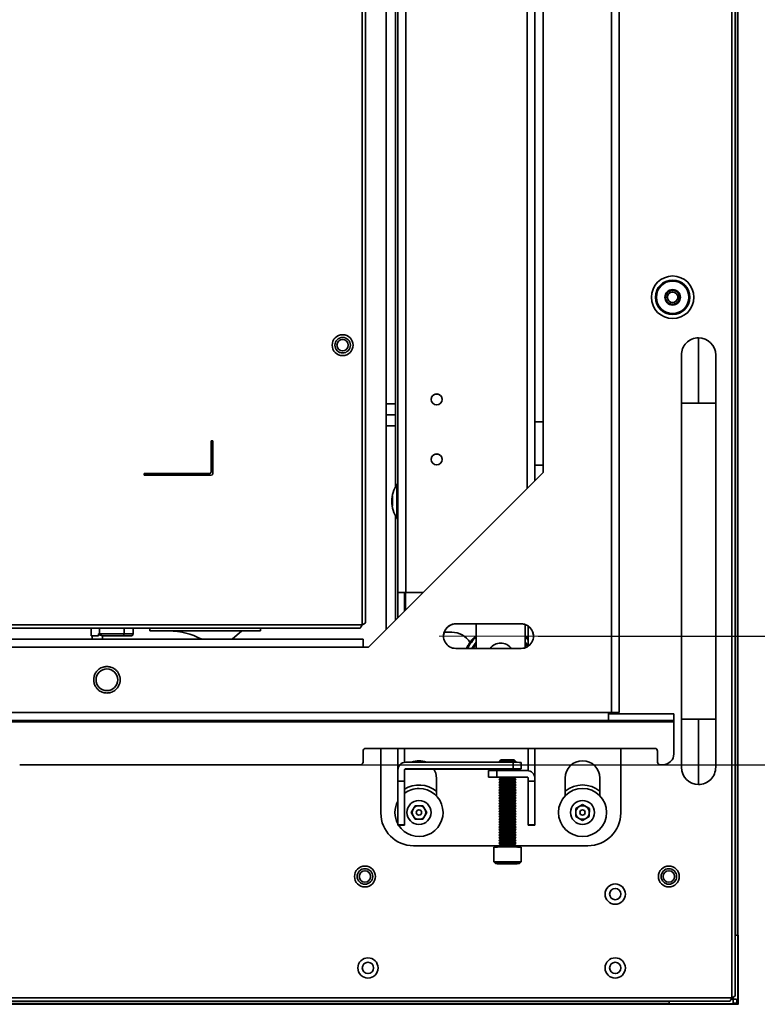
# Model space of a CAD drawing. Header units: millimetres. Extents: x 1 to 1119, y -1 to 863.
# Tile 57 of 211: x 510 to 581, y 240 to 335. Entities that reach past the tile are written whole.
import ezdxf

# ---------------------------------------------------------------- set-up
doc = ezdxf.new("R2010")
doc.units = ezdxf.units.MM
doc.header["$PDSIZE"] = -1
doc.linetypes.add('CENTERX2', pattern=[20.32, 12.7, -2.54, 2.54, -2.54])
doc.styles.add('SLDTEXTSTYLE0', font='meiryo.ttc', dxfattribs={"width": 0.605})
doc.dimstyles.new('SLDDIMSTYLE1', dxfattribs={"dimtxt": 5.650301, "dimasz": 4.572, "dimexe": 0, "dimexo": 0.0625, "dimgap": 1.412575, "dimtad": 0, "dimtih": 1, "dimtoh": 1, "dimdec": 1, "dimlfac": 3, "dimrnd": 1e-09, "dimzin": 12, "dimdsep": 46, "dimtxsty": 'SLDTEXTSTYLE0', "dimsah": 1, "dimcen": 0.09, "dimadec": 0, "dimazin": 3, "dimtfac": 1, "dimtofl": 0, "dimtmove": 0, "dimatfit": 3, "dimfxl": 1, "dimfrac": 2, "dimtolj": 1, "dimtzin": 12, "dimarcsym": 0})

# ---------------------------------------------------------------- blocks, each defined once
blk = doc.blocks.new('*D27')
at = {"color": 0, "linetype": 'Continuous', "lineweight": -2}
for p, q in [((560.232, 438.512), (598.692, 438.512)), ((598.692, 433.94), (598.692, 366.939)), ((598.692, 280.103), (598.692, 347.105)), ((560.232, 275.531), (598.692, 275.531))]:
    blk.add_line(p, q, dxfattribs=at)
at = {"color": 0}
for points in [[(599.454, 433.94), (597.93, 433.94), (598.692, 438.512)], [(597.93, 280.103), (599.454, 280.103), (598.692, 275.531)]]:
    blk.add_solid(points, dxfattribs=at)
at = {"layer": 'Defpoints', "color": 0}
for p in [(560.17, 438.512), (598.692, 438.512), (560.17, 275.531)]:
    blk.add_point(p, dxfattribs=at)
at = {"color": 0, "lineweight": 18, "insert": (598.692, 365.526), "char_height": 5.6503, "attachment_point": 2, "style": 'SLDTEXTSTYLE0'}
blk.add_mtext('\\A1;488.9\\P(19.25)', dxfattribs=at)
blk = doc.blocks.new('*D28')
at = {"color": 0, "linetype": 'Continuous', "lineweight": -2}
for p, q in [((543.017, 450.946), (636.792, 450.946)), ((636.792, 446.374), (636.792, 366.913)), ((636.792, 267.626), (636.792, 347.088)), ((543.021, 263.054), (636.792, 263.054))]:
    blk.add_line(p, q, dxfattribs=at)
at = {"color": 0}
for points in [[(637.554, 446.374), (636.03, 446.374), (636.792, 450.946)], [(636.03, 267.626), (637.554, 267.626), (636.792, 263.054)]]:
    blk.add_solid(points, dxfattribs=at)
at = {"layer": 'Defpoints', "color": 0}
for p in [(542.955, 450.946), (542.959, 263.054), (636.792, 263.054)]:
    blk.add_point(p, dxfattribs=at)
at = {"color": 0, "lineweight": 18, "insert": (636.792, 365.5), "char_height": 5.6503, "attachment_point": 2, "style": 'SLDTEXTSTYLE0'}
blk.add_mtext('\\A1;563.7\\P(22.19)', dxfattribs=at)

msp = doc.modelspace()

# ---------------------------------------------------------------- linework, layer by layer
at = {"color": 7, "linetype": 'Continuous', "lineweight": 35}
for p, q in [((579.0159, 466.4086), (579.0159, 240.4353)), ((579.3493, 240.671), (579.3493, 466.1729)), ((579.5676, 246.5023), (579.5676, 460.3421)), ((579.6143, 246.5023), (579.6143, 460.3421)), ((567.3349, 268.1231), (567.3349, 445.9202)), ((568.0944, 445.9158), (568.0944, 268.1187)), ((546.5968, 279.7767), (546.5968, 436.7227)), ((543.1359, 276.6419), (543.1359, 430.8886)), ((543.4693, 276.8776), (543.4693, 430.6529)), ((559.8924, 423.4273), (559.8924, 290.6124)), ((560.6861, 422.6372), (560.6861, 291.406)), ((545.4726, 348.0474), (545.4726, 298.0594)), ((546.3582, 348.0474), (546.3582, 298.0594)), ((546.5934, 286.5004), (546.5934, 348.06)), ((575.7826, 304.4753), (575.7826, 298.1419)), ((574.1159, 298.1419), (574.1159, 267.4753)), ((577.4493, 267.4753), (577.4493, 298.1419)), ((545.4726, 298.0594), (546.3582, 298.0594)), ((545.4726, 298.0594), (545.4726, 297.0011)), ((546.3582, 298.0594), (546.3582, 297.0011)), ((546.3582, 297.0011), (545.4726, 297.0011)), ((545.4726, 297.0011), (545.4726, 295.9428)), ((546.3582, 297.0011), (546.3582, 295.9428)), ((560.6861, 296.3407), (559.8924, 296.3407)), ((546.3582, 295.9428), (545.4726, 295.9428)), ((545.4726, 295.9428), (545.4726, 276.1928)), ((546.3582, 295.9428), (546.3582, 290.0244)), ((528.4693, 294.4753), (528.4693, 291.4753)), ((528.6359, 294.4753), (528.4693, 294.4753)), ((528.6359, 291.3086), (528.6359, 294.4753)), ((560.6861, 291.406), (543.7527, 274.473)), ((559.8924, 292.1074), (560.6861, 292.1074)), ((528.3026, 291.3086), (521.9693, 291.3086)), ((521.9693, 291.3086), (521.9693, 291.1419)), ((521.9693, 291.1419), (528.4693, 291.1419)), ((546.5934, 290.285), (546.5087, 290.285)), ((546.5087, 287.1022), (546.5087, 290.285)), ((546.0642, 288.1344), (546.0642, 289.0996)), ((546.3582, 287.2097), (546.3582, 277.0784)), ((546.5087, 286.9491), (546.5087, 287.1022)), ((546.5087, 286.9491), (546.5934, 286.9491)), ((546.5934, 284.3837), (546.5934, 286.5004)), ((546.5968, 284.3837), (546.5934, 284.3837)), ((546.5968, 279.7767), (546.5968, 279.7682)), ((547.2292, 279.7682), (546.5968, 279.7682)), ((546.5968, 279.7682), (546.5968, 277.317)), ((547.2292, 279.7767), (547.2292, 279.7682)), ((547.2292, 279.7682), (547.2292, 277.9494)), ((547.3528, 278.073), (547.3528, 279.7775)), ((549.0609, 279.7811), (547.3562, 279.7811)), ((549.0573, 279.7775), (547.3562, 279.7775)), ((302.4793, 276.6419), (543.1359, 276.6419)), ((302.4793, 276.3086), (542.9002, 276.3086)), ((520.9026, 275.7419), (520.9026, 276.3086)), ((522.5359, 276.0419), (522.5359, 276.3086)), ((533.2693, 276.0419), (533.2693, 276.3086)), ((552.2194, 276.7219), (558.5694, 276.7219)), ((552.2194, 276.7183), (552.2194, 276.7219)), ((552.2194, 276.7183), (558.5694, 276.7183)), ((554.2039, 274.3407), (554.2039, 276.7183)), ((558.5694, 276.7219), (558.5694, 276.7183)), ((558.9664, 276.6502), (558.9664, 274.4088)), ((559.2599, 274.5614), (559.2599, 276.4976)), ((507.7694, 275.2281), (543.2236, 275.2281)), ((516.9359, 275.5753), (516.8325, 275.5753)), ((517.5411, 275.5753), (516.9359, 275.5753)), ((517.5411, 275.7419), (517.5411, 275.5753)), ((517.5411, 275.7419), (517.6214, 275.7419)), ((517.6214, 275.7419), (520.0179, 275.7419)), ((517.8725, 275.5753), (519.9193, 275.5753)), ((517.9359, 275.2281), (517.9359, 275.5753)), ((520.0179, 275.7419), (520.9026, 275.7419)), ((522.5359, 276.0419), (533.2693, 276.0419)), ((531.4359, 276.0419), (530.4977, 275.2281)), ((543.2236, 275.2281), (543.2236, 274.473)), ((551.8226, 275.917), (551.0942, 275.917)), ((543.2236, 274.473), (507.7694, 274.473)), ((543.2236, 274.473), (543.7527, 274.473)), ((558.5694, 274.3407), (552.2194, 274.3407)), ((553.888, 274.3407), (554.2039, 274.7816)), ((559.265, 274.565), (558.9664, 274.9408)), ((517.2878, 271.3642), (517.3056, 271.3642)), ((517.2878, 271.351), (517.2878, 271.3642)), ((517.3056, 271.351), (517.2878, 271.351)), ((517.3007, 271.3617), (517.3056, 271.3617)), ((517.3056, 271.3642), (517.3056, 271.351)), ((507.7694, 268.1231), (567.0361, 268.1231)), ((567.0361, 268.1231), (567.0361, 267.3593)), ((567.3349, 268.1231), (567.0361, 268.1231)), ((567.0361, 268.1195), (567.3349, 268.1195)), ((567.0361, 267.9917), (573.3861, 267.9917)), ((567.4619, 268.1187), (567.4619, 268.1079)), ((567.4619, 268.1079), (568.0944, 268.1079)), ((568.0944, 268.1079), (568.0944, 268.1187)), ((573.3861, 267.3593), (573.3861, 267.9917)), ((567.0361, 267.3593), (507.7694, 267.3593)), ((573.3861, 267.3428), (507.7694, 267.3428)), ((507.7694, 267.2151), (573.3861, 267.2151)), ((567.0361, 267.3593), (573.3861, 267.3593)), ((573.3861, 267.3593), (573.3861, 267.3428)), ((573.3861, 267.2151), (573.3861, 267.3428)), ((573.3861, 267.2151), (573.3861, 264.1121)), ((575.7826, 267.4753), (575.7826, 261.1419)), ((543.2236, 264.3767), (543.2236, 263.3183)), ((571.534, 264.6412), (543.4882, 264.6412)), ((543.4882, 264.6376), (543.4882, 264.6412)), ((571.534, 264.6376), (543.4882, 264.6376)), ((544.9434, 258.372), (544.9434, 264.6376)), ((546.5968, 264.6376), (546.5968, 262.5291)), ((547.2292, 264.6376), (547.2292, 263.2779)), ((559.2599, 262.4841), (559.2599, 264.6376)), ((559.8924, 261.7354), (559.8924, 264.6376)), ((568.2268, 264.6376), (568.2268, 258.372)), ((571.534, 264.6412), (571.534, 264.6376)), ((571.7986, 263.3183), (571.7986, 264.3767)), ((573.3861, 264.1085), (573.3861, 264.1121)), ((542.959, 263.0538), (509.8861, 263.0538)), ((509.8861, 263.0538), (509.8861, 263.0501)), ((542.959, 263.0501), (509.8861, 263.0501)), ((542.959, 263.0538), (542.959, 263.0501)), ((543.2236, 263.3147), (543.2236, 263.3183)), ((547.3562, 263.2886), (557.7757, 263.2886)), ((556.5997, 263.5335), (556.449, 263.3827)), ((556.449, 263.3827), (556.5834, 263.2886)), ((557.7757, 262.6561), (557.7757, 263.2886)), ((558.0442, 263.3827), (557.8934, 263.5335)), ((557.9097, 263.2885), (558.0442, 263.3827)), ((558.5695, 263.284), (558.5695, 262.6516)), ((571.7986, 263.3183), (571.7986, 263.3147)), ((572.0632, 263.0538), (572.3277, 263.0538)), ((572.0632, 263.0538), (572.0632, 263.0501)), ((572.3277, 263.0501), (572.0632, 263.0501)), ((572.3277, 263.0501), (572.3277, 263.0538)), ((546.5968, 262.5291), (546.5968, 261.4708)), ((547.2292, 262.5291), (547.2292, 261.4708)), ((547.3562, 262.6561), (557.7757, 262.6561)), ((547.3562, 262.6379), (547.3562, 262.6561)), ((556.4422, 262.6379), (547.3562, 262.6379)), ((555.3945, 261.8578), (555.3945, 262.4903)), ((555.3945, 261.8487), (555.3945, 261.8578)), ((556.1882, 262.4948), (556.1882, 261.8624)), ((556.1882, 262.4948), (559.1329, 262.4948)), ((556.1882, 261.8624), (559.1329, 261.8624)), ((556.4497, 261.8442), (556.1882, 261.8442)), ((556.4422, 262.647), (556.4422, 262.6184)), ((556.4422, 261.8583), (556.4422, 261.8495)), ((556.4423, 262.6184), (556.5997, 262.5082)), ((556.4423, 261.8494), (556.5997, 261.7392)), ((556.5997, 262.5082), (556.5806, 262.4948)), ((557.6434, 261.8588), (556.8497, 261.8588)), ((557.8934, 262.5082), (558.0509, 262.6184)), ((557.9125, 262.4948), (557.8934, 262.5082)), ((557.8934, 261.7392), (558.0509, 261.8494)), ((559.1329, 261.8442), (558.0434, 261.8442)), ((558.0509, 262.6184), (558.0509, 262.647)), ((558.0509, 261.8495), (558.0509, 261.8583)), ((558.5695, 262.6516), (558.5695, 262.6425)), ((559.1329, 261.8624), (559.1329, 261.8442)), ((546.5968, 261.4708), (547.2292, 261.4708)), ((546.5968, 261.4708), (546.5968, 257.2133)), ((547.2292, 261.4708), (547.2292, 257.2133)), ((550.3409, 261.7553), (550.3409, 260.0273)), ((556.4422, 261.6289), (556.4422, 261.5931)), ((556.4422, 261.3726), (556.4422, 261.3368)), ((556.4422, 261.1163), (556.4422, 261.0805)), ((556.4422, 260.8599), (556.4422, 260.8242)), ((556.5997, 261.7392), (556.4423, 261.629)), ((556.4423, 261.5931), (556.5997, 261.4829)), ((556.5997, 261.4829), (556.4423, 261.3726)), ((556.4423, 261.3368), (556.5997, 261.2265)), ((556.5997, 261.2266), (556.4423, 261.1163)), ((556.4423, 261.0804), (556.5997, 260.9702)), ((556.5997, 260.9702), (556.4423, 260.86)), ((558.0509, 261.629), (557.8934, 261.7392)), ((557.8934, 261.4829), (558.0509, 261.5931)), ((558.0509, 261.3726), (557.8934, 261.4829)), ((557.8934, 261.2265), (558.0509, 261.3368)), ((558.0509, 261.1163), (557.8934, 261.2266)), ((557.8934, 260.9702), (558.0509, 261.0804)), ((558.0509, 260.86), (557.8934, 260.9702)), ((558.0509, 261.5931), (558.0509, 261.6289)), ((558.0509, 261.3368), (558.0509, 261.3726)), ((558.0509, 261.0805), (558.0509, 261.1163)), ((558.0509, 260.8242), (558.0509, 260.8599)), ((559.2599, 261.4708), (559.2599, 261.7354)), ((559.2599, 257.2133), (559.2599, 261.4708)), ((559.2599, 261.4708), (559.8924, 261.4708)), ((559.8924, 261.7354), (559.8924, 261.4708)), ((559.8924, 257.2133), (559.8924, 261.4708)), ((562.8293, 260.0273), (562.8293, 261.7553)), ((566.2159, 261.7553), (566.2159, 260.0273)), ((556.4422, 260.6036), (556.4422, 260.5678)), ((556.4422, 260.3473), (556.4422, 260.3115)), ((556.4422, 260.091), (556.4422, 260.0552)), ((556.4423, 260.8241), (556.5997, 260.7139)), ((556.5997, 260.7139), (556.4423, 260.6037)), ((556.4423, 260.5678), (556.5997, 260.4576)), ((556.5997, 260.4576), (556.4423, 260.3473)), ((556.4423, 260.3115), (556.5997, 260.2012)), ((556.5997, 260.2013), (556.4423, 260.091)), ((556.4423, 260.0551), (556.5997, 259.9449)), ((556.5997, 259.9449), (556.4423, 259.8347)), ((557.8934, 260.7139), (558.0509, 260.8241)), ((558.0509, 260.6037), (557.8934, 260.7139)), ((557.8934, 260.4576), (558.0509, 260.5678)), ((558.0509, 260.3473), (557.8934, 260.4576)), ((557.8934, 260.2012), (558.0509, 260.3115)), ((558.0509, 260.091), (557.8934, 260.2013)), ((557.8934, 259.9449), (558.0509, 260.0551)), ((558.0509, 259.8347), (557.8934, 259.9449)), ((558.0509, 260.5678), (558.0509, 260.6036)), ((558.0509, 260.3115), (558.0509, 260.3473)), ((558.0509, 260.0552), (558.0509, 260.091)), ((547.8855, 258.4236), (548.268, 259.0828)), ((548.268, 259.0828), (549.0301, 259.0811)), ((549.0301, 259.0811), (549.4097, 258.4203)), ((556.4422, 259.8347), (556.4422, 259.7989)), ((556.4422, 259.5783), (556.4422, 259.5425)), ((556.4422, 259.322), (556.4422, 259.2862)), ((556.4422, 259.0657), (556.4422, 259.0299)), ((556.4423, 259.7988), (556.5997, 259.6886)), ((556.5997, 259.6886), (556.4423, 259.5784)), ((556.4423, 259.5425), (556.5997, 259.4323)), ((556.5997, 259.4323), (556.4423, 259.322)), ((556.4423, 259.2862), (556.5997, 259.1759)), ((556.5997, 259.176), (556.4423, 259.0657)), ((556.4423, 259.0299), (556.5997, 258.9196)), ((556.5997, 258.9197), (556.4423, 258.8094)), ((557.8934, 259.6886), (558.0509, 259.7988)), ((558.0509, 259.5784), (557.8934, 259.6886)), ((557.8934, 259.4323), (558.0509, 259.5425)), ((558.0509, 259.322), (557.8934, 259.4323)), ((557.8934, 259.1759), (558.0509, 259.2862)), ((558.0509, 259.0657), (557.8934, 259.176)), ((557.8934, 258.9196), (558.0509, 259.0299)), ((558.0509, 258.8094), (557.8934, 258.9197)), ((558.0509, 259.7989), (558.0509, 259.8347)), ((558.0509, 259.5425), (558.0509, 259.5783)), ((558.0509, 259.2862), (558.0509, 259.322)), ((558.0509, 259.0299), (558.0509, 259.0657)), ((563.8658, 258.8084), (564.5289, 259.184)), ((564.5289, 259.184), (565.1858, 258.7975)), ((548.2651, 257.7628), (547.8855, 258.4236)), ((549.4097, 258.4203), (549.0272, 257.7611)), ((556.4422, 258.8094), (556.4422, 258.7736)), ((556.4422, 258.553), (556.4422, 258.5172)), ((556.4422, 258.2967), (556.4422, 258.2609)), ((556.4422, 258.0404), (556.4422, 258.0046)), ((556.4423, 258.7735), (556.5997, 258.6633)), ((556.5997, 258.6633), (556.4423, 258.5531)), ((556.4423, 258.5172), (556.5997, 258.407)), ((556.5997, 258.407), (556.4423, 258.2967)), ((556.4423, 258.2609), (556.5997, 258.1506)), ((556.5997, 258.1507), (556.4423, 258.0404)), ((556.4423, 258.0046), (556.5997, 257.8943)), ((557.8934, 258.6633), (558.0509, 258.7735)), ((558.0509, 258.5531), (557.8934, 258.6633)), ((557.8934, 258.407), (558.0509, 258.5172)), ((558.0509, 258.2967), (557.8934, 258.407)), ((557.8934, 258.1506), (558.0509, 258.2609)), ((558.0509, 258.0404), (557.8934, 258.1507)), ((557.8934, 257.8943), (558.0509, 258.0046)), ((558.0509, 258.7736), (558.0509, 258.8094)), ((558.0509, 258.5172), (558.0509, 258.553)), ((558.0509, 258.2609), (558.0509, 258.2967)), ((558.0509, 258.0046), (558.0509, 258.0404)), ((563.8595, 258.0464), (563.8658, 258.8084)), ((564.5163, 257.6599), (563.8595, 258.0464)), ((565.1794, 258.0354), (564.5163, 257.6599)), ((565.1858, 258.7975), (565.1794, 258.0354)), ((547.2292, 257.2133), (546.5968, 257.2133)), ((546.5968, 257.2133), (546.5968, 257.1981)), ((546.5968, 257.1981), (547.2292, 257.1981)), ((547.2292, 257.2133), (547.2292, 257.1981)), ((549.0272, 257.7611), (548.2651, 257.7628)), ((556.4422, 257.7841), (556.4422, 257.7483)), ((556.4422, 257.5277), (556.4422, 257.4919)), ((556.4422, 257.2714), (556.4422, 257.2356)), ((556.4422, 257.0151), (556.4422, 256.9793)), ((556.5997, 257.8944), (556.4423, 257.7841)), ((556.4423, 257.7482), (556.5997, 257.638)), ((556.5997, 257.638), (556.4423, 257.5278)), ((556.4423, 257.4919), (556.5997, 257.3817)), ((556.5997, 257.3817), (556.4423, 257.2715)), ((556.4423, 257.2356), (556.5997, 257.1254)), ((556.5997, 257.1254), (556.4423, 257.0151)), ((558.0509, 257.7841), (557.8934, 257.8944)), ((557.8934, 257.638), (558.0509, 257.7482)), ((558.0509, 257.5278), (557.8934, 257.638)), ((557.8934, 257.3817), (558.0509, 257.4919)), ((558.0509, 257.2715), (557.8934, 257.3817)), ((557.8934, 257.1254), (558.0509, 257.2356)), ((558.0509, 257.0151), (557.8934, 257.1254)), ((558.0509, 257.7483), (558.0509, 257.7841)), ((558.0509, 257.4919), (558.0509, 257.5277)), ((558.0509, 257.2356), (558.0509, 257.2714)), ((558.0509, 256.9793), (558.0509, 257.0151)), ((559.8924, 257.2133), (559.2599, 257.2133)), ((559.2599, 257.1981), (559.2599, 257.2133)), ((559.2599, 257.1981), (559.8924, 257.1981)), ((559.8924, 257.1981), (559.8924, 257.2133)), ((556.4422, 256.7588), (556.4422, 256.723)), ((556.4422, 256.5024), (556.4422, 256.4666)), ((556.4422, 256.2461), (556.4422, 256.2103)), ((556.4423, 256.9793), (556.5997, 256.869)), ((556.5997, 256.8691), (556.4423, 256.7588)), ((556.4423, 256.7229), (556.5997, 256.6127)), ((556.5997, 256.6127), (556.4423, 256.5025)), ((556.4423, 256.4666), (556.5997, 256.3564)), ((556.5997, 256.3564), (556.4423, 256.2462)), ((556.4423, 256.2103), (556.5997, 256.1001)), ((556.5997, 256.1001), (556.4423, 255.9898)), ((557.8934, 256.869), (558.0509, 256.9793)), ((558.0509, 256.7588), (557.8934, 256.8691)), ((557.8934, 256.6127), (558.0509, 256.7229)), ((558.0509, 256.5025), (557.8934, 256.6127)), ((557.8934, 256.3564), (558.0509, 256.4666)), ((558.0509, 256.2462), (557.8934, 256.3564)), ((557.8934, 256.1001), (558.0509, 256.2103)), ((558.0509, 255.9898), (557.8934, 256.1001)), ((558.0509, 256.723), (558.0509, 256.7588)), ((558.0509, 256.4666), (558.0509, 256.5024)), ((558.0509, 256.2103), (558.0509, 256.2461)), ((556.4422, 255.197), (548.1184, 255.197)), ((556.4339, 255.1418), (556.4543, 255.1187)), ((556.4422, 255.9898), (556.4422, 255.954)), ((556.4422, 255.7335), (556.4422, 255.6977)), ((556.4422, 255.4771), (556.4422, 255.4413)), ((556.4422, 255.2208), (556.4422, 255.1855)), ((556.4423, 255.954), (556.5997, 255.8437)), ((556.5997, 255.8438), (556.4423, 255.7335)), ((556.4423, 255.6976), (556.5997, 255.5874)), ((556.5997, 255.5874), (556.4423, 255.4772)), ((556.4423, 255.4413), (556.5997, 255.3311)), ((556.5997, 255.3311), (556.4423, 255.2209)), ((557.8934, 255.8437), (558.0509, 255.954)), ((558.0509, 255.7335), (557.8934, 255.8438)), ((557.8934, 255.5874), (558.0509, 255.6976)), ((558.0509, 255.4772), (557.8934, 255.5874)), ((557.8934, 255.3311), (558.0509, 255.4413)), ((558.0509, 255.2209), (557.8934, 255.3311)), ((558.0507, 255.1256), (558.0592, 255.1418)), ((558.0509, 255.954), (558.0509, 255.9898)), ((558.0509, 255.6977), (558.0509, 255.7335)), ((558.0509, 255.4413), (558.0509, 255.4771)), ((558.0509, 255.1855), (558.0509, 255.2208)), ((565.0518, 255.197), (558.0509, 255.197)), ((555.9236, 255.0669), (555.9236, 253.6192)), ((558.5695, 253.6192), (558.5695, 255.0669)), ((555.9237, 253.6191), (556.0845, 253.4583)), ((556.5849, 253.4605), (557.2466, 253.4627)), ((556.5849, 253.4561), (556.5849, 253.4605)), ((557.2466, 253.4539), (556.5849, 253.4561)), ((557.2466, 253.4627), (557.9082, 253.4605)), ((557.2466, 253.4539), (557.2466, 253.4627)), ((557.9082, 253.4561), (557.2466, 253.4539)), ((557.9082, 253.4605), (557.9082, 253.4561)), ((558.4086, 253.4583), (558.5695, 253.6191)), ((579.3493, 246.481), (579.4628, 246.5023)), ((579.5876, 246.5023), (579.4628, 246.5023)), ((579.5876, 240.2747), (579.5876, 246.5023)), ((579.641, 240.2573), (579.641, 246.5023)), ((579.0159, 240.4353), (176.6093, 240.4353)), ((176.845, 240.1019), (578.7802, 240.1019)), ((572.9478, 239.8353), (408.0343, 239.8353)), ((408.0359, 239.8819), (572.9478, 239.8819)), ((572.9694, 240.1019), (572.9478, 239.9867)), ((572.9478, 239.9867), (572.9478, 239.8619)), ((579.1754, 239.8619), (572.9478, 239.8619)), ((579.1928, 239.8086), (572.9478, 239.8086)), ((578.9628, 240.3023), (579.4295, 240.3023)), ((579.1478, 240.0201), (579.1478, 240.4867)), ((579.1754, 239.8619), (579.1478, 240.0201)), ((579.1644, 239.9253), (579.5043, 239.9253)), ((579.1928, 239.8086), (579.1928, 239.8353)), ((579.4295, 240.3023), (579.5876, 240.2747)), ((579.5043, 239.9253), (579.5043, 240.2892)), ((579.6139, 239.8086), (579.6139, 239.8353)), ((579.641, 240.2573), (579.6143, 240.2573)), ((579.641, 239.8356), (579.6143, 239.8356))]:
    msp.add_line(p, q, dxfattribs=at)
at = {"color": 8, "linetype": 'Continuous', "lineweight": 35}
for p, q in [((547.3562, 279.7811), (547.3562, 435.9632)), ((559.1329, 424.1867), (559.1329, 289.8529)), ((574.1159, 298.1419), (575.7826, 298.1419)), ((575.7826, 298.1419), (577.4493, 298.1419)), ((546.5934, 286.5004), (546.5968, 286.5004)), ((516.8325, 276.3086), (516.8325, 275.5753)), ((517.6214, 275.7419), (517.6214, 276.3086)), ((520.0179, 275.7419), (520.0179, 276.3086)), ((516.9359, 275.5753), (516.9359, 275.2281)), ((575.7826, 267.4753), (574.1159, 267.4753)), ((577.4493, 267.4753), (575.7826, 267.4753))]:
    msp.add_line(p, q, dxfattribs=at)
at = {"color": 7, "linetype": 'CENTERX2', "lineweight": 18}
msp.add_line((550.6192, 275.5313), (560.1696, 275.5313), dxfattribs=at)
at = {"color": 7, "linetype": 'Continuous', "lineweight": 35, "flags": 128}
for points in [[(519.9193, 275.5753), (519.9386, 275.5785), (519.9571, 275.588), (519.9741, 275.6034), (519.989, 275.6241), (520.0013, 275.6494), (520.0104, 275.6782), (520.016, 275.7094), (520.0179, 275.7419)], [(559.2599, 275.149), (559.1724, 275.2428), (558.9664, 275.4398)], [(554.2039, 274.9408), (554.0294, 274.7354), (553.7657, 274.3407)], [(558.9664, 274.7816), (559.0534, 274.6754), (559.1764, 274.5071)], [(558.0442, 263.3827), (558.0442, 263.3827), (557.9835, 263.3844), (557.8106, 263.3859), (557.5518, 263.3869), (557.2466, 263.3873), (556.9413, 263.3869), (556.6826, 263.3859), (556.5097, 263.3844), (556.4489, 263.3827), (556.449, 263.3827)], [(550.3409, 261.7553), (550.2724, 262.2323), (550.0927, 262.6379)], [(556.8497, 261.8588), (556.4798, 261.8584), (556.1662, 261.8572), (555.9566, 261.8554), (555.883, 261.8533), (555.9566, 261.8512), (556.1662, 261.8494), (556.4439, 261.8483)], [(558.0509, 262.6184), (557.9897, 262.6202), (557.8153, 262.6217), (557.5544, 262.6227), (557.2466, 262.623), (556.9388, 262.6227), (556.6778, 262.6217), (556.5035, 262.6202), (556.4422, 262.6184), (556.4423, 262.6184)], [(558.0509, 261.8495), (557.9897, 261.8512), (557.8153, 261.8527), (557.5544, 261.8537), (557.2466, 261.8541), (556.9388, 261.8537), (556.6778, 261.8527), (556.5035, 261.8512), (556.4422, 261.8495), (556.4423, 261.8494)], [(558.0492, 261.8483), (558.327, 261.8494), (558.5365, 261.8512), (558.6101, 261.8533), (558.5365, 261.8554), (558.327, 261.8572), (558.0134, 261.8584), (557.6434, 261.8588)], [(558.0509, 261.5931), (557.9897, 261.5949), (557.8153, 261.5964), (557.5544, 261.5974), (557.2466, 261.5977), (556.9388, 261.5974), (556.6778, 261.5964), (556.5035, 261.5949), (556.4422, 261.5931), (556.4423, 261.5931)], [(558.0509, 261.3368), (557.9897, 261.3386), (557.8153, 261.3401), (557.5544, 261.3411), (557.2466, 261.3414), (556.9388, 261.3411), (556.6778, 261.3401), (556.5035, 261.3386), (556.4422, 261.3368), (556.4423, 261.3368)], [(558.0509, 261.0805), (557.9897, 261.0822), (557.8153, 261.0837), (557.5544, 261.0847), (557.2466, 261.0851), (556.9388, 261.0847), (556.6778, 261.0837), (556.5035, 261.0822), (556.4422, 261.0805), (556.4423, 261.0804)], [(558.0509, 260.8242), (557.9897, 260.8259), (557.8153, 260.8274), (557.5544, 260.8284), (557.2466, 260.8288), (556.9388, 260.8284), (556.6778, 260.8274), (556.5035, 260.8259), (556.4422, 260.8242), (556.4423, 260.8241)], [(558.0509, 260.5678), (557.9897, 260.5696), (557.8153, 260.5711), (557.5544, 260.5721), (557.2466, 260.5724), (556.9388, 260.5721), (556.6778, 260.5711), (556.5035, 260.5696), (556.4422, 260.5678), (556.4423, 260.5678)], [(558.0509, 260.3115), (557.9897, 260.3133), (557.8153, 260.3148), (557.5544, 260.3158), (557.2466, 260.3161), (556.9388, 260.3158), (556.6778, 260.3148), (556.5035, 260.3133), (556.4422, 260.3115), (556.4423, 260.3115)], [(558.0509, 260.0552), (557.9897, 260.057), (557.8153, 260.0584), (557.5544, 260.0594), (557.2466, 260.0598), (556.9388, 260.0594), (556.6778, 260.0584), (556.5035, 260.057), (556.4422, 260.0552), (556.4423, 260.0551)], [(558.0509, 259.7989), (557.9897, 259.8006), (557.8153, 259.8021), (557.5544, 259.8031), (557.2466, 259.8035), (556.9388, 259.8031), (556.6778, 259.8021), (556.5035, 259.8006), (556.4422, 259.7989), (556.4423, 259.7988)], [(558.0509, 259.5425), (557.9897, 259.5443), (557.8153, 259.5458), (557.5544, 259.5468), (557.2466, 259.5471), (556.9388, 259.5468), (556.6778, 259.5458), (556.5035, 259.5443), (556.4422, 259.5425), (556.4423, 259.5425)], [(558.0509, 259.2862), (557.9897, 259.288), (557.8153, 259.2895), (557.5544, 259.2905), (557.2466, 259.2908), (556.9388, 259.2905), (556.6778, 259.2895), (556.5035, 259.288), (556.4422, 259.2862), (556.4423, 259.2862)], [(558.0509, 259.0299), (557.9897, 259.0317), (557.8153, 259.0331), (557.5544, 259.0341), (557.2466, 259.0345), (556.9388, 259.0341), (556.6778, 259.0331), (556.5035, 259.0317), (556.4422, 259.0299), (556.4423, 259.0299)], [(558.0509, 258.7736), (557.9897, 258.7753), (557.8153, 258.7768), (557.5544, 258.7778), (557.2466, 258.7782), (556.9388, 258.7778), (556.6778, 258.7768), (556.5035, 258.7753), (556.4422, 258.7736), (556.4423, 258.7735)], [(558.0509, 258.5172), (557.9897, 258.519), (557.8153, 258.5205), (557.5544, 258.5215), (557.2466, 258.5218), (556.9388, 258.5215), (556.6778, 258.5205), (556.5035, 258.519), (556.4422, 258.5172), (556.4423, 258.5172)], [(558.0509, 258.2609), (557.9897, 258.2627), (557.8153, 258.2642), (557.5544, 258.2652), (557.2466, 258.2655), (556.9388, 258.2652), (556.6778, 258.2642), (556.5035, 258.2627), (556.4422, 258.2609), (556.4423, 258.2609)], [(558.0509, 258.0046), (557.9897, 258.0064), (557.8153, 258.0079), (557.5544, 258.0088), (557.2466, 258.0092), (556.9388, 258.0088), (556.6778, 258.0079), (556.5035, 258.0064), (556.4422, 258.0046), (556.4423, 258.0046)], [(558.0509, 257.7483), (557.9897, 257.75), (557.8153, 257.7515), (557.5544, 257.7525), (557.2466, 257.7529), (556.9388, 257.7525), (556.6778, 257.7515), (556.5035, 257.75), (556.4422, 257.7483), (556.4423, 257.7482)], [(558.0509, 257.4919), (557.9897, 257.4937), (557.8153, 257.4952), (557.5544, 257.4962), (557.2466, 257.4966), (556.9388, 257.4962), (556.6778, 257.4952), (556.5035, 257.4937), (556.4422, 257.4919), (556.4423, 257.4919)], [(558.0509, 257.2356), (557.9897, 257.2374), (557.8153, 257.2389), (557.5544, 257.2399), (557.2466, 257.2402), (556.9388, 257.2399), (556.6778, 257.2389), (556.5035, 257.2374), (556.4422, 257.2356), (556.4423, 257.2356)], [(558.0509, 256.9793), (557.9897, 256.9811), (557.8153, 256.9826), (557.5544, 256.9835), (557.2466, 256.9839), (556.9388, 256.9835), (556.6778, 256.9826), (556.5035, 256.9811), (556.4422, 256.9793), (556.4423, 256.9793)], [(558.0509, 256.723), (557.9897, 256.7247), (557.8153, 256.7262), (557.5544, 256.7272), (557.2466, 256.7276), (556.9388, 256.7272), (556.6778, 256.7262), (556.5035, 256.7247), (556.4422, 256.723), (556.4423, 256.7229)], [(558.0509, 256.4666), (557.9897, 256.4684), (557.8153, 256.4699), (557.5544, 256.4709), (557.2466, 256.4713), (556.9388, 256.4709), (556.6778, 256.4699), (556.5035, 256.4684), (556.4422, 256.4666), (556.4423, 256.4666)], [(558.0509, 256.2103), (557.9897, 256.2121), (557.8153, 256.2136), (557.5544, 256.2146), (557.2466, 256.2149), (556.9388, 256.2146), (556.6778, 256.2136), (556.5035, 256.2121), (556.4422, 256.2103), (556.4423, 256.2103)], [(558.0509, 255.954), (557.9897, 255.9558), (557.8153, 255.9573), (557.5544, 255.9583), (557.2466, 255.9586), (556.9388, 255.9583), (556.6778, 255.9573), (556.5035, 255.9558), (556.4422, 255.954), (556.4423, 255.954)], [(558.0509, 255.6977), (557.9897, 255.6994), (557.8153, 255.7009), (557.5544, 255.7019), (557.2466, 255.7023), (556.9388, 255.7019), (556.6778, 255.7009), (556.5035, 255.6994), (556.4422, 255.6977), (556.4423, 255.6976)], [(558.0509, 255.4413), (557.9897, 255.4431), (557.8153, 255.4446), (557.5544, 255.4456), (557.2466, 255.446), (556.9388, 255.4456), (556.6778, 255.4446), (556.5035, 255.4431), (556.4422, 255.4413), (556.4423, 255.4413)], [(558.4086, 253.4583), (558.3457, 253.4604), (558.1636, 253.4624), (557.8822, 253.4639), (557.5318, 253.4647), (557.1506, 253.4649), (556.7798, 253.4644), (556.4595, 253.4632), (556.2246, 253.4615), (556.1004, 253.4594), (556.1004, 253.4572), (556.2246, 253.4551), (556.4595, 253.4534), (556.7798, 253.4522), (557.1506, 253.4517), (557.5318, 253.4518), (557.8822, 253.4527), (558.1636, 253.4542), (558.3457, 253.4561), (558.4086, 253.4583)], [(579.6139, 239.8353), (579.6139, 239.8353), (579.6139, 239.8353), (579.614, 239.8353), (579.6141, 239.8353), (579.6141, 239.8354), (579.6142, 239.8354), (579.6142, 239.8355), (579.6143, 239.8356)]]:
    msp.add_lwpolyline(points, dxfattribs=at)
at = {"color": 7, "linetype": 'Continuous', "lineweight": 35}
for centre, radius in [((573.2693, 308.4119), 2.0667), ((573.2693, 308.4119), 1.6747), ((573.2693, 308.4119), 1.5768), ((573.2693, 308.4119), 0.75), ((573.2693, 308.4119), 0.5), ((541.2359, 303.7653), 1.0167), ((541.2359, 303.7653), 0.7562), ((541.2359, 303.7653), 0.55), ((550.3653, 298.4997), 0.5292), ((550.3653, 292.679), 0.5292), ((518.3527, 271.298), 1.0541), ((564.5226, 258.4219), 2.3333), ((548.6476, 258.4219), 1.1667), ((564.5226, 258.4219), 1.1667), ((548.6476, 258.4219), 0.2583), ((564.5226, 258.4219), 0.2583), ((543.4026, 252.2119), 1.0167), ((572.9026, 252.2119), 1.0167), ((543.4026, 252.2119), 0.7562), ((543.4026, 252.2119), 0.55), ((572.9026, 252.2119), 0.7562), ((572.9026, 252.2119), 0.55), ((567.6976, 250.5019), 0.9833), ((567.6976, 250.5019), 0.55), ((543.6976, 243.3353), 0.9833), ((543.6976, 243.3353), 0.55), ((567.6976, 243.3353), 0.9833), ((567.6976, 243.3353), 0.55)]:
    msp.add_circle(centre, radius, dxfattribs=at)
for centre, radius, start, end in [((575.7826, 302.8086), 1.6667, 90, 180.019558), ((575.7826, 302.8086), 1.6667, 0.018976, 90), ((550.3653, 298.4961), 0.5292, 359.999513, 180.000487), ((550.3653, 292.6754), 0.5292, 359.999872, 180.000128), ((528.3026, 291.4753), 0.1667, 270, 0), ((528.4693, 291.3086), 0.1667, 270, 0), ((549.0958, 288.617), 3.0781, 147.189429, 179.999999), ((549.0958, 288.617), 3.0781, 180, 212.810571), ((547.1664, 246.63), 33.1516, 89.671944, 90.984571), ((547.3244, 274.2647), 5.5129, 89.669435, 90.989388), ((552.2194, 275.5313), 1.1906, 89.999403, 270.000597), ((552.2194, 275.5277), 1.1906, 90.000319, 179.998724), ((558.5694, 275.5313), 1.1906, 269.999084, 90.000916), ((558.5694, 275.5277), 1.1906, 359.99897, 90.001986), ((517.3498, 275.7415), 0.2716, 348.07401, 0.096546), ((520.7359, 275.7419), 0.1667, 270, 0), ((524.3693, 269.3753), 6.6667, 61.392541, 90), ((551.8226, 273.8004), 2.1167, 32.229411, 90), ((556.5851, 272.742), 3.5983, 131.434599, 153.62301), ((556.5851, 272.742), 3.7042, 139.039173, 139.601695), ((556.5851, 272.742), 3.7042, 137.150885, 139.039173), ((556.5851, 272.742), 3.7042, 131.489983, 137.150885), ((556.5851, 272.742), 3.7042, 129.601695, 131.489983), ((556.5851, 272.742), 3.7042, 49.039173, 49.601695), ((556.5851, 272.742), 3.7042, 47.150885, 49.039173), ((556.5851, 272.742), 3.7042, 44.409897, 47.150885), ((556.5851, 272.742), 3.7042, 151.489983, 154.320434), ((556.5851, 272.742), 3.7042, 149.601695, 151.489983), ((556.5851, 272.742), 3.7042, 149.039173, 149.601695), ((556.5851, 272.742), 3.7042, 147.150885, 149.039173), ((556.5851, 272.742), 3.7042, 141.489983, 147.150885), ((556.5851, 272.742), 3.7042, 139.601695, 141.489983), ((556.5851, 273.5887), 1.27, 36.307147, 143.692853), ((567.5252, 235.0542), 33.0694, 89.013799, 90.329687), ((567.3672, 262.655), 5.4646, 89.007025, 90.338634), ((543.4882, 264.3766), 0.2646, 90.003526, 179.996474), ((543.4882, 264.373), 0.2646, 90.000469, 179.997379), ((571.534, 264.3766), 0.2646, 0.002302, 89.997698), ((571.534, 264.373), 0.2646, 0.001397, 90.000755), ((572.3278, 264.1121), 1.0583, 269.999323, 0.000677), ((572.3278, 264.1084), 1.0583, 269.998782, 0.00068), ((542.959, 263.3183), 0.2646, 270.000469, 359.999531), ((542.959, 263.3147), 0.2646, 269.996189, 0.00166), ((547.3562, 262.5291), 0.7595, 90.000937, 179.998314), ((548.6476, 261.7553), 1.6933, 64.887666, 115.112334), ((557.2476, 217.8992), 45.6389, 89.18924, 90.8134), ((557.9741, 228.6488), 34.6403, 89.015123, 90.328026), ((564.5226, 261.7553), 1.6933, 0, 180), ((572.0632, 263.3184), 0.2646, 180.002302, 269.997698), ((572.0631, 263.3147), 0.2646, 180.000173, 270.001979), ((575.7826, 262.8086), 1.6667, 180.018976, 270), ((575.7826, 262.8086), 1.6667, 270, 0.018976), ((547.3562, 262.5291), 0.127, 89.993451, 180.006549), ((547.3562, 262.5109), 0.127, 89.991587, 180.008413), ((555.9903, 227.7911), 34.7043, 89.673158, 90.983676), ((555.9897, 227.2573), 34.6056, 89.67129, 90.985544), ((555.9899, 296.4868), 34.6432, 269.015169, 270.327997), ((557.0866, 233.7446), 28.7677, 89.681422, 90.96974), ((557.4065, 233.7433), 28.769, 89.030289, 90.318549), ((557.974, 227.9274), 34.7293, 89.017521, 90.327063), ((558.1, 288.2106), 25.5724, 269.889873, 271.051827), ((559.1329, 261.7353), 0.7595, 0.001686, 89.999063), ((559.133, 261.7354), 0.127, 359.993451, 90.006549), ((559.133, 261.7172), 0.127, 359.993451, 90.006549), ((548.6476, 258.4219), 2.667, 50.585902, 122.128873), ((557.2466, 214.4068), 47.229, 89.024176, 90.975824), ((557.2466, 214.302), 47.0775, 89.021035, 90.978965), ((557.2466, 213.9447), 47.1784, 89.023129, 90.976871), ((557.2466, 213.7893), 47.0775, 89.021035, 90.978965), ((557.0853, 233.2079), 28.5355, 89.676179, 90.974983), ((557.0853, 232.9515), 28.5355, 89.676179, 90.974983), ((557.0856, 232.5648), 28.6659, 89.678253, 90.971148), ((557.0853, 232.4389), 28.5355, 89.676179, 90.974983), ((557.4078, 233.2066), 28.5368, 89.025047, 90.323792), ((557.4078, 232.9502), 28.5368, 89.025047, 90.323792), ((557.4075, 232.5635), 28.6672, 89.028881, 90.321717), ((557.4078, 232.4376), 28.5368, 89.025047, 90.323792), ((564.5226, 258.4219), 2.667, 50.585902, 129.414098), ((548.6476, 258.4219), 2.3333, 211.634359, 89.873941), ((548.6476, 258.4219), 2.3333, 89.873941, 127.436113), ((557.2466, 213.4321), 47.1784, 89.023129, 90.976871), ((557.2466, 213.2767), 47.0775, 89.021035, 90.978965), ((557.2466, 212.9194), 47.1784, 89.023129, 90.976871), ((557.0866, 231.9503), 28.7677, 89.681422, 90.96974), ((557.0853, 231.9262), 28.5355, 89.676179, 90.974983), ((557.086, 231.5403), 28.6651, 89.679116, 90.972045), ((557.0853, 231.4136), 28.5355, 89.676179, 90.974983), ((557.4065, 231.949), 28.769, 89.030289, 90.318549), ((557.4078, 231.9249), 28.5368, 89.025047, 90.323792), ((557.4071, 231.539), 28.6664, 89.027984, 90.320855), ((557.4078, 231.4123), 28.5368, 89.025047, 90.323792), ((548.6476, 258.4219), 2.3333, 151.513644, 208.486356), ((548.6476, 258.4219), 0.66, 89.873942, 149.873942), ((548.6476, 258.4219), 0.66, 29.873941, 89.873942), ((557.2466, 212.6125), 47.229, 89.024176, 90.975824), ((557.2466, 212.5077), 47.0775, 89.021035, 90.978965), ((557.2466, 212.1504), 47.1784, 89.023129, 90.976871), ((557.2466, 211.995), 47.0775, 89.021035, 90.978965), ((557.0853, 231.1573), 28.5355, 89.676179, 90.974983), ((557.0856, 230.7705), 28.6659, 89.678253, 90.971148), ((557.0853, 230.6446), 28.5355, 89.676179, 90.974983), ((557.0866, 230.1561), 28.7677, 89.681422, 90.96974), ((557.4078, 231.156), 28.5368, 89.025047, 90.323792), ((557.4075, 230.7692), 28.6672, 89.028881, 90.321717), ((557.4078, 230.6433), 28.5368, 89.025047, 90.323792), ((557.4065, 230.1547), 28.769, 89.030289, 90.318549), ((564.5226, 258.4219), 0.66, 119.525648, 179.525648), ((564.5226, 258.4219), 0.66, 59.525649, 119.525648), ((564.5226, 258.4219), 0.66, 359.525649, 59.525649), ((548.1184, 258.3719), 3.175, 180, 270), ((548.6476, 258.4219), 0.66, 149.873942, 209.873942), ((548.6476, 258.4219), 0.66, 209.873942, 269.873941), ((548.6476, 258.4219), 0.66, 269.873941, 329.873941), ((548.6476, 258.4219), 0.66, 329.873941, 29.873941), ((557.2466, 211.6378), 47.1784, 89.023129, 90.976871), ((557.2466, 211.4824), 47.0775, 89.021035, 90.978965), ((557.2466, 211.1251), 47.1784, 89.023129, 90.976871), ((557.2466, 210.9697), 47.0775, 89.021035, 90.978965), ((557.0853, 230.132), 28.5355, 89.676179, 90.974983), ((557.0866, 229.6434), 28.7677, 89.681422, 90.96974), ((557.0853, 229.6193), 28.5355, 89.676179, 90.974983), ((557.4078, 230.1307), 28.5368, 89.025047, 90.323792), ((557.4065, 229.6421), 28.769, 89.030289, 90.318549), ((557.4078, 229.618), 28.5368, 89.025047, 90.323792), ((564.5226, 258.4219), 0.66, 179.525648, 239.525648), ((564.5226, 258.4219), 0.66, 299.525648, 359.525649), ((565.0518, 258.3719), 3.175, 270, 0), ((557.2466, 210.7134), 47.0775, 89.021035, 90.978965), ((557.2466, 210.3562), 47.1784, 89.023129, 90.976871), ((557.2466, 210.2008), 47.0775, 89.021035, 90.978965), ((557.2466, 209.8435), 47.1784, 89.023129, 90.976871), ((557.086, 229.2334), 28.6651, 89.679116, 90.972045), ((557.0856, 228.9763), 28.6659, 89.678253, 90.971148), ((557.0853, 228.8504), 28.5355, 89.676179, 90.974983), ((557.0866, 228.3618), 28.7677, 89.681422, 90.96974), ((557.4071, 229.2321), 28.6664, 89.027984, 90.320855), ((557.4075, 228.975), 28.6672, 89.028881, 90.321717), ((557.4078, 228.8491), 28.5368, 89.025047, 90.323792), ((557.4065, 228.3605), 28.769, 89.030289, 90.318549), ((564.5226, 258.4219), 0.66, 239.525648, 299.525648), ((557.2466, 209.6881), 47.0775, 89.021035, 90.978965), ((557.2466, 209.3309), 47.1784, 89.023129, 90.976871), ((557.2466, 209.1755), 47.0775, 89.021035, 90.978965), ((557.0853, 228.3377), 28.5355, 89.676179, 90.974983), ((557.0866, 227.8491), 28.7677, 89.681422, 90.96974), ((557.0853, 227.8251), 28.5355, 89.676179, 90.974983), ((557.086, 227.4391), 28.6651, 89.679116, 90.972045), ((557.4078, 228.3364), 28.5368, 89.025047, 90.323792), ((557.4065, 227.8478), 28.769, 89.030289, 90.318549), ((557.4078, 227.8238), 28.5368, 89.025047, 90.323792), ((557.4071, 227.4378), 28.6664, 89.027984, 90.320855), ((557.2466, 208.9191), 47.0775, 89.021035, 90.978965), ((557.2466, 208.5619), 47.1784, 89.023129, 90.976871), ((557.2466, 208.4065), 47.0775, 89.021035, 90.978965), ((557.2466, 208.0493), 47.1784, 89.023129, 90.976871), ((557.2466, 198.6522), 56.539, 89.184871, 90.815129), ((557.0853, 227.3124), 28.5355, 89.676179, 90.974983), ((557.0853, 227.0561), 28.5355, 89.676179, 90.974983), ((557.0866, 226.5675), 28.7677, 89.681422, 90.96974), ((557.4078, 227.3111), 28.5368, 89.025047, 90.323792), ((557.4078, 227.0548), 28.5368, 89.025047, 90.323792), ((557.4065, 226.5662), 28.769, 89.030289, 90.318549), ((557.2466, 170.7454), 84.3319, 89.101164, 90.898836), ((557.2481, 169.7394), 83.8902, 89.097513, 90.904638)]:
    msp.add_arc(centre, radius, start, end, dxfattribs=at)
for points, knots in [([(572.6026, 308.4119), (572.6126, 308.4992), (572.6327, 308.6737), (572.7868, 308.8956), (573.0072, 309.0439), (573.2693, 309.096), (573.5314, 309.0439), (573.7517, 308.8956), (573.9059, 308.6737), (573.9259, 308.4992), (573.936, 308.4119)], [0, 0, 0, 0, 0.125, 0.2500011, 0.3749949, 0.4999978, 0.6250006, 0.7500023, 0.8749981, 1, 1, 1, 1]), ([(573.936, 308.4119), (573.9259, 308.3247), (573.9059, 308.1502), (573.7517, 307.9283), (573.5314, 307.78), (573.2693, 307.7279), (573.0072, 307.78), (572.7868, 307.9283), (572.6327, 308.1502), (572.6126, 308.3247), (572.6026, 308.4119)], [0, 0, 0, 0, 0.1250019, 0.2499977, 0.3749994, 0.5000022, 0.6250051, 0.7499989, 0.875, 1, 1, 1, 1]), ([(574.1159, 302.8086), (574.1159, 302.7899), (574.1159, 302.7518), (574.1159, 302.4419), (574.1159, 301.952), (574.1159, 301.2973), (574.1159, 300.536), (574.1159, 299.7266), (574.1159, 298.9232), (574.1159, 298.3945), (574.1159, 298.1419)], [0, 0, 0, 0, 0.1296724, 0.263734, 0.3991916, 0.532856, 0.661765, 0.783538, 0.8965629, 1, 1, 1, 1]), ([(577.4493, 298.1419), (577.4493, 298.3311), (577.4493, 298.7458), (577.4493, 299.4134), (577.4493, 300.1591), (577.4493, 300.9398), (577.4493, 301.6867), (577.4493, 302.3035), (577.4493, 302.7272), (577.4493, 302.7814), (577.4493, 302.8086)], [0, 0, 0, 0, 0.077519, 0.169934, 0.277985, 0.4015992, 0.5394019, 0.6883561, 0.8437894, 1, 1, 1, 1]), ([(542.9002, 276.3086), (542.9199, 276.3136), (542.9592, 276.3236), (543.0181, 276.4007), (543.077, 276.5109), (543.1163, 276.5983), (543.1359, 276.6419)], [0, 0, 0, 0, 0.2500034, 0.4999987, 0.7500012, 1, 1, 1, 1]), ([(543.1359, 276.6419), (543.1796, 276.6616), (543.267, 276.7009), (543.3772, 276.7598), (543.4542, 276.8187), (543.4643, 276.858), (543.4693, 276.8776)], [0, 0, 0, 0, 0.2499931, 0.4999942, 0.7499996, 1, 1, 1, 1]), ([(517.5411, 275.7419), (517.5413, 275.7399), (517.5418, 275.7351), (517.5471, 275.7258), (517.5688, 275.7059), (517.5939, 275.6948), (517.6133, 275.6863), (517.6155, 275.6854)], [0, 0, 0, 0, 0.0534899, 0.1215691, 0.286624, 0.9185519, 1, 1, 1, 1]), ([(517.6155, 275.6854), (517.6888, 275.6465), (517.7926, 275.5913), (517.8543, 275.5789), (517.8725, 275.5753)], [0, 0, 0, 0, 0.705354, 1, 1, 1, 1]), ([(519.9193, 275.5753), (520.0375, 275.5753), (520.2773, 275.5753), (520.5349, 275.5753), (520.7048, 275.5753), (520.7257, 275.5753), (520.7359, 275.5753)], [0, 0, 0, 0, 0.2465351, 0.5000011, 0.7534662, 1, 1, 1, 1]), ([(518.353, 272.582), (518.2316, 272.5719), (517.9567, 272.5491), (517.6235, 272.3754), (517.3729, 272.1438), (517.2068, 271.9029), (517.0951, 271.6145), (517.0554, 271.2983), (517.0949, 270.9821), (517.2065, 270.6937), (517.3725, 270.4527), (517.623, 270.221), (517.9562, 270.0471), (518.2311, 270.0242), (518.3525, 270.0141)], [0, 0, 0, 0, 0.090319, 0.2045635, 0.2714203, 0.3439364, 0.4207856, 0.4999996, 0.5792145, 0.6560636, 0.7285799, 0.7954366, 0.9096804, 1, 1, 1, 1]), ([(518.3525, 270.0141), (518.4738, 270.0242), (518.7488, 270.047), (519.082, 270.2207), (519.3326, 270.4523), (519.4987, 270.6932), (519.6104, 270.9816), (519.65, 271.2978), (519.6105, 271.6139), (519.4989, 271.9024), (519.3329, 272.1433), (519.0824, 272.3751), (518.7493, 272.549), (518.4744, 272.5719), (518.353, 272.582)], [0, 0, 0, 0, 0.0903167, 0.2045621, 0.2714192, 0.3439355, 0.420785, 0.4999993, 0.5792142, 0.6560645, 0.728581, 0.7954379, 0.9096827, 1, 1, 1, 1]), ([(574.1159, 267.4753), (574.1159, 267.2861), (574.1159, 266.8714), (574.1159, 266.2038), (574.1159, 265.4581), (574.1159, 264.6774), (574.1159, 263.9305), (574.1159, 263.3137), (574.1159, 262.8901), (574.1159, 262.8358), (574.1159, 262.8086)], [0, 0, 0, 0, 0.0775183, 0.1699333, 0.2779849, 0.4015992, 0.5394019, 0.6883561, 0.8437894, 1, 1, 1, 1]), ([(577.4493, 262.8086), (577.4493, 262.8274), (577.4493, 262.8655), (577.4493, 263.1753), (577.4493, 263.6652), (577.4493, 264.3199), (577.4493, 265.0812), (577.4493, 265.8906), (577.4493, 266.6941), (577.4493, 267.2227), (577.4493, 267.4753)], [0, 0, 0, 0, 0.1296724, 0.2637341, 0.399192, 0.5328564, 0.6617649, 0.7835386, 0.8965629, 1, 1, 1, 1]), ([(556.3237, 255.0669), (556.3405, 255.069), (556.3754, 255.0734), (556.4152, 255.1054), (556.4383, 255.1453), (556.441, 255.1724), (556.4422, 255.1855)], [0, 0, 0, 0, 0.2702469, 0.5624745, 0.7897037, 1, 1, 1, 1]), ([(558.0509, 255.1855), (558.053, 255.1687), (558.0573, 255.1337), (558.0894, 255.0939), (558.1293, 255.0708), (558.1564, 255.0682), (558.1694, 255.0669)], [0, 0, 0, 0, 0.2703294, 0.5624889, 0.7898014, 1, 1, 1, 1]), ([(579.641, 246.5023), (579.6401, 246.5023), (579.6385, 246.5023), (579.6262, 246.5023), (579.6086, 246.5023), (579.5946, 246.5023), (579.5876, 246.5023)], [0, 0, 0, 0, 0.2500185, 0.5000233, 0.749838, 1, 1, 1, 1]), ([(579.5876, 244.9286), (579.5911, 244.9286), (579.5981, 244.9286), (579.6069, 244.9286), (579.6131, 244.9286), (579.6139, 244.9286), (579.6143, 244.9286)], [0, 0, 0, 0, 0.2501715, 0.4999985, 0.7500157, 1, 1, 1, 1]), ([(572.9478, 239.8619), (572.9478, 239.855), (572.9478, 239.841), (572.9478, 239.8234), (572.9478, 239.811), (572.9478, 239.8094), (572.9478, 239.8086)], [0, 0, 0, 0, 0.2499427, 0.4999705, 0.7499901, 1, 1, 1, 1]), ([(574.5026, 239.8619), (574.5026, 239.8585), (574.5026, 239.8515), (574.5026, 239.8427), (574.5026, 239.8365), (574.5026, 239.8357), (574.5026, 239.8353)], [0, 0, 0, 0, 0.2499463, 0.4999807, 0.7500068, 1, 1, 1, 1]), ([(578.7802, 240.1019), (578.7999, 240.107), (578.8392, 240.117), (578.8981, 240.1941), (578.957, 240.3042), (578.9963, 240.3916), (579.0159, 240.4353)], [0, 0, 0, 0, 0.2500012, 0.5000059, 0.7500088, 1, 1, 1, 1]), ([(579.0159, 240.4353), (579.0596, 240.4549), (579.147, 240.4942), (579.2572, 240.5531), (579.3342, 240.6121), (579.3443, 240.6513), (579.3493, 240.671)], [0, 0, 0, 0, 0.25001285, 0.50001479, 0.75000078, 1, 1, 1, 1]), ([(579.1928, 239.8086), (579.1912, 239.8094), (579.188, 239.8109), (579.1836, 239.8231), (579.1793, 239.8407), (579.1767, 239.8548), (579.1754, 239.8619)], [0, 0, 0, 0, 0.2473426, 0.4964548, 0.74731, 1, 1, 1, 1]), ([(579.1754, 239.8619), (579.1767, 239.8584), (579.1793, 239.8513), (579.1836, 239.8425), (579.188, 239.8364), (579.1912, 239.8357), (579.1928, 239.8353)], [0, 0, 0, 0, 0.2499972, 0.4999146, 0.7499438, 1, 1, 1, 1]), ([(579.1928, 239.8353), (579.2148, 239.8353), (579.2589, 239.8353), (579.3619, 239.8353), (579.4824, 239.8353), (579.5701, 239.8353), (579.6139, 239.8353)], [0, 0, 0, 0, 0.25000296, 0.49999866, 0.74997453, 1, 1, 1, 1]), ([(579.6139, 239.8086), (579.5701, 239.8086), (579.4824, 239.8086), (579.3619, 239.8086), (579.2589, 239.8086), (579.2148, 239.8086), (579.1928, 239.8086)], [0, 0, 0, 0, 0.2500255, 0.5000013, 0.749997, 1, 1, 1, 1]), ([(579.5876, 240.2747), (579.5947, 240.2734), (579.6088, 240.2708), (579.6265, 240.2665), (579.6386, 240.2621), (579.6402, 240.2589), (579.641, 240.2573)], [0, 0, 0, 0, 0.2526841, 0.5035333, 0.752615, 1, 1, 1, 1]), ([(579.5876, 240.2747), (579.5912, 240.2734), (579.5983, 240.2708), (579.6071, 240.2665), (579.6131, 240.262), (579.6139, 240.2589), (579.6143, 240.2573)], [0, 0, 0, 0, 0.2499816, 0.5000522, 0.7498671, 1, 1, 1, 1]), ([(579.641, 239.8356), (579.6405, 239.8321), (579.6397, 239.825), (579.6335, 239.8161), (579.6246, 239.8098), (579.6175, 239.809), (579.6139, 239.8086)], [0, 0, 0, 0, 0.2500453, 0.4999576, 0.7500008, 1, 1, 1, 1]), ([(579.6143, 239.8356), (579.6143, 239.8795), (579.6143, 239.9673), (579.6143, 240.088), (579.6143, 240.1911), (579.6143, 240.2352), (579.6143, 240.2573)], [0, 0, 0, 0, 0.2499952, 0.4999979, 0.7500018, 1, 1, 1, 1]), ([(579.641, 240.2573), (579.641, 240.2352), (579.641, 240.1911), (579.641, 240.088), (579.641, 239.9673), (579.641, 239.8795), (579.641, 239.8356)], [0, 0, 0, 0, 0.2499982, 0.5000021, 0.7500048, 1, 1, 1, 1])]:
    msp.add_open_spline(points, degree=3, knots=knots, dxfattribs=at)

# ---------------------------------------------------------------- dimensions: what is measured, and where the dimension line sits
at = {"color": 7, "linetype": 'Continuous', "lineweight": 18}
for base, p1, p2, text, picture, middle in [((636.7919, 263.0538), (542.9548, 450.9463), (542.959, 263.0538), '<>\\P(22.19)', '*D28', (636.7919, 357.0001)), ((598.6919, 438.512), (560.1696, 275.5313), (560.1696, 438.512), '<>\\P(19.25)', '*D27', (598.6919, 357.0216))]:
    dim = msp.add_linear_dim(base=base, p1=p1, p2=p2, angle=90, text=text, dimstyle='SLDDIMSTYLE1', dxfattribs=at)
    dim.commit()
    dim.dimension.update_dxf_attribs({"geometry": picture, "text_midpoint": middle, "dimtype": 160})

doc.saveas('drawing.dxf')
